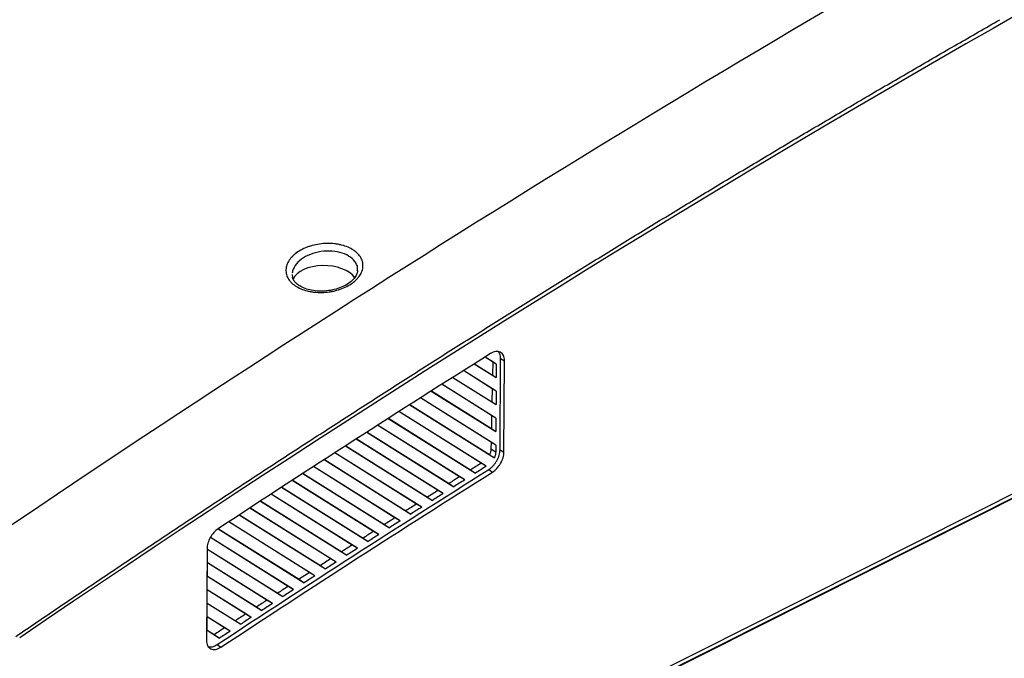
# Model space of a CAD drawing. Header units: millimetres. Extents: x -1263 to 1500, y -1080 to 1468.
# Tile 42 of 166: x 1017 to 1188, y -878 to -767. Entities that reach past the tile are written whole.
import ezdxf

# ---------------------------------------------------------------- set-up
doc = ezdxf.new("R2010")
doc.units = ezdxf.units.MM

msp = doc.modelspace()

# ---------------------------------------------------------------- linework, layer by layer
at = {"color": 7, "linetype": 'Continuous', "lineweight": 25}
for p, q in [((1473.66, -707.773), (994.359, -948.765)), ((994.214, -948.674), (1466.737, -711.089)), ((1064.2, -811.659), (1064.235, -812.232)), ((1251.739, -818.525), (993.638, -948.298)), ((1095.866, -827.168), (1099.677, -829.56)), ((1095.887, -827.159), (1099.025, -829.126)), ((1099.072, -826.833), (1097.736, -825.994)), ((1099.692, -827.207), (1097.745, -825.986)), ((1099.072, -826.833), (1099.025, -829.126)), ((1099.692, -827.207), (1099.072, -826.833)), ((1099.692, -827.207), (1099.677, -829.56)), ((1100.338, -842.125), (1100.434, -826.225)), ((1100.434, -826.225), (1101.121, -826.646)), ((1101.025, -842.546), (1101.121, -826.646)), ((1098.976, -831.497), (1093.985, -828.363)), ((1099.663, -831.912), (1093.988, -828.351)), ((1098.88, -836.16), (1090.237, -830.733)), ((1099.635, -836.616), (1090.24, -830.72)), ((1092.113, -829.535), (1099.649, -834.264)), ((1092.14, -829.53), (1098.929, -833.786)), ((1099.025, -829.126), (1099.677, -829.56)), ((1088.368, -831.907), (1099.621, -838.968)), ((1088.393, -831.9), (1098.832, -838.445)), ((1098.976, -831.497), (1098.929, -833.786)), ((1099.663, -831.912), (1098.976, -831.497)), ((1099.663, -831.912), (1099.649, -834.264)), ((1098.783, -840.823), (1086.493, -833.106)), ((1099.606, -841.32), (1086.498, -833.095)), ((1098.929, -833.786), (1099.649, -834.264)), ((1097.066, -844.469), (1082.759, -835.485)), ((1097.949, -845.003), (1082.763, -835.473)), ((1084.63, -834.283), (1099.353, -843.522)), ((1084.655, -834.277), (1098.514, -842.965)), ((1080.899, -836.664), (1096.072, -846.186)), ((1080.926, -836.658), (1095.227, -845.624)), ((1098.88, -836.16), (1098.832, -838.445)), ((1099.635, -836.616), (1098.88, -836.16)), ((1099.635, -836.616), (1099.621, -838.968)), ((1077.175, -839.05), (1092.322, -848.555)), ((1077.204, -839.045), (1091.47, -847.989)), ((1093.306, -846.832), (1079.033, -837.869)), ((1094.196, -847.37), (1079.036, -837.856)), ((1098.832, -838.445), (1099.621, -838.968)), ((1090.45, -849.741), (1075.316, -840.244)), ((1089.553, -849.199), (1075.318, -840.26)), ((1098.783, -840.823), (1098.759, -841.982)), ((1099.606, -841.32), (1098.783, -840.823)), ((1086.712, -852.117), (1071.603, -842.636)), ((1085.807, -851.571), (1071.605, -842.653)), ((1073.459, -841.44), (1088.58, -850.929)), ((1073.492, -841.437), (1087.721, -850.358)), ((1098.759, -841.982), (1099.599, -842.497)), ((1099.606, -841.32), (1099.599, -842.497)), ((1100.338, -842.125), (1101.025, -842.546)), ((1069.749, -843.834), (1084.845, -853.307)), ((1069.779, -843.829), (1083.979, -852.732)), ((1082.98, -854.498), (1067.897, -845.033)), ((1082.069, -853.947), (1067.897, -845.049)), ((1095.227, -845.624), (1096.072, -846.186)), ((1097.949, -845.003), (1097.066, -844.469)), ((1098.367, -845.573), (1099.042, -846.015)), ((1079.257, -856.884), (1064.198, -847.434)), ((1078.337, -856.328), (1064.199, -847.45)), ((1066.047, -846.233), (1081.118, -855.69)), ((1066.078, -846.229), (1080.245, -855.11)), ((1094.196, -847.37), (1093.306, -846.832)), ((1062.351, -848.636), (1077.397, -858.078)), ((1062.384, -848.633), (1076.517, -857.493)), ((1090.45, -849.741), (1089.553, -849.199)), ((1091.47, -847.989), (1092.322, -848.555)), ((1058.663, -851.044), (1073.684, -860.47)), ((1058.699, -851.042), (1072.796, -859.88)), ((1075.54, -859.273), (1060.506, -849.839)), ((1074.613, -858.713), (1060.507, -849.856)), ((1087.721, -850.358), (1088.58, -850.929)), ((1071.83, -861.668), (1056.821, -852.249)), ((1070.896, -861.103), (1056.828, -852.269)), ((1083.979, -852.732), (1084.845, -853.307)), ((1086.712, -852.117), (1085.807, -851.571)), ((1068.128, -864.066), (1053.143, -854.663)), ((1067.185, -863.497), (1053.149, -854.683)), ((1054.981, -853.456), (1069.978, -862.866)), ((1055.021, -853.455), (1069.083, -862.271)), ((1082.98, -854.498), (1082.069, -853.947)), ((1051.307, -855.872), (1066.279, -865.267)), ((1051.343, -855.869), (1065.376, -864.667)), ((1079.257, -856.884), (1078.337, -856.328)), ((1080.245, -855.11), (1081.118, -855.69)), ((1063.482, -865.895), (1049.955, -857.401)), ((1064.432, -866.47), (1049.961, -857.388)), ((1076.517, -857.493), (1077.397, -858.078)), ((1049.384, -859.323), (1049.287, -875.278)), ((1049.456, -859.406), (1061.677, -867.067)), ((1049.456, -859.432), (1062.587, -867.673)), ((1075.54, -859.273), (1074.613, -858.713)), ((1071.83, -861.668), (1070.896, -861.103)), ((1072.796, -859.88), (1073.684, -860.47)), ((1049.427, -864.137), (1049.441, -861.785)), ((1060.744, -868.877), (1049.441, -861.785)), ((1059.786, -868.298), (1049.441, -861.803)), ((1069.083, -862.271), (1069.978, -862.866)), ((1049.427, -864.108), (1057.984, -869.472)), ((1049.427, -864.137), (1058.902, -870.083)), ((1065.376, -864.667), (1066.279, -865.267)), ((1068.128, -864.066), (1067.185, -863.497)), ((1049.399, -868.841), (1049.413, -866.489)), ((1057.063, -871.289), (1049.413, -866.489)), ((1056.096, -870.705), (1049.413, -866.509)), ((1064.432, -866.47), (1063.482, -865.895)), ((1060.744, -868.877), (1059.786, -868.298)), ((1061.677, -867.067), (1062.587, -867.673)), ((1049.399, -868.81), (1054.298, -871.881)), ((1049.399, -868.841), (1055.225, -872.497)), ((1057.984, -869.472), (1058.902, -870.083)), ((1049.37, -873.545), (1049.385, -871.193)), ((1052.413, -873.116), (1049.384, -871.215)), ((1053.388, -873.706), (1049.385, -871.193)), ((1057.063, -871.289), (1056.096, -870.705)), ((1049.37, -873.545), (1051.554, -874.916)), ((1049.371, -873.511), (1050.619, -874.294)), ((1053.388, -873.706), (1052.413, -873.116)), ((1054.298, -871.881), (1055.225, -872.497)), ((1050.619, -874.294), (1051.554, -874.916)), ((1051.121, -876.038), (1051.796, -876.479))]:
    msp.add_line(p, q, dxfattribs=at)
for centre, major_axis, ratio, start_param, end_param in [((1281.547, -2689.84), (1242.36, 2029.053), 0.6123012, 0.7643291, 0.936655), ((1069.821, -813.282), (5.649, -0.115), 0.5659264, 0.3864161, 2.9057857)]:
    msp.add_ellipse(centre, major_axis=major_axis, ratio=ratio, start_param=start_param, end_param=end_param, dxfattribs=at)
for points in [[(1188.03, -747.778), (1122.69, -784.904), (1057.482, -825.955), (992.805, -870.681)], [(1098.674, -825.405), (1082.861, -835.338), (1067.07, -845.502), (1051.308, -855.892)], [(1099.599, -842.497), (1099.597, -842.809), (1099.51, -843.174), (1099.353, -843.522)], [(1098.514, -842.965), (1098.793, -843.151), (1099.073, -843.337), (1099.353, -843.522)], [(1051.121, -876.038), (1066.843, -865.655), (1082.593, -855.498), (1098.367, -845.573)], [(1051.796, -876.479), (1067.518, -866.096), (1083.269, -855.939), (1099.042, -846.015)], [(1097.066, -844.469), (1096.453, -844.854), (1095.84, -845.238), (1095.227, -845.624)], [(1097.949, -845.003), (1097.323, -845.397), (1096.697, -845.791), (1096.072, -846.186)], [(1093.306, -846.832), (1092.694, -847.217), (1092.082, -847.603), (1091.47, -847.989)], [(1094.196, -847.37), (1093.571, -847.764), (1092.947, -848.159), (1092.322, -848.555)], [(1089.553, -849.199), (1088.942, -849.585), (1088.332, -849.971), (1087.721, -850.358)], [(1090.45, -849.741), (1089.827, -850.137), (1089.203, -850.533), (1088.58, -850.929)], [(1085.807, -851.571), (1085.198, -851.957), (1084.589, -852.344), (1083.979, -852.732)], [(1086.712, -852.117), (1086.089, -852.514), (1085.467, -852.91), (1084.845, -853.307)], [(1082.069, -853.947), (1081.461, -854.334), (1080.853, -854.722), (1080.245, -855.11)], [(1082.98, -854.498), (1082.359, -854.895), (1081.739, -855.293), (1081.118, -855.69)], [(1078.337, -856.328), (1077.731, -856.716), (1077.124, -857.104), (1076.517, -857.493)], [(1079.257, -856.884), (1078.637, -857.281), (1078.017, -857.679), (1077.397, -858.078)], [(1074.613, -858.713), (1074.007, -859.102), (1073.402, -859.49), (1072.796, -859.88)], [(1075.54, -859.273), (1074.921, -859.672), (1074.303, -860.071), (1073.684, -860.47)], [(1070.896, -861.103), (1070.291, -861.492), (1069.687, -861.881), (1069.083, -862.271)], [(1071.83, -861.668), (1071.213, -862.067), (1070.595, -862.466), (1069.978, -862.866)], [(1067.185, -863.497), (1066.582, -863.887), (1065.979, -864.277), (1065.376, -864.667)], [(1068.128, -864.066), (1067.511, -864.466), (1066.895, -864.867), (1066.279, -865.267)], [(1063.482, -865.895), (1062.88, -866.286), (1062.278, -866.676), (1061.677, -867.067)], [(1064.432, -866.47), (1063.817, -866.87), (1063.202, -867.271), (1062.587, -867.673)], [(1059.786, -868.298), (1059.185, -868.689), (1058.585, -869.08), (1057.984, -869.472)], [(1060.744, -868.877), (1060.13, -869.279), (1059.516, -869.681), (1058.902, -870.083)], [(1056.096, -870.705), (1055.497, -871.097), (1054.898, -871.489), (1054.298, -871.881)], [(1057.063, -871.289), (1056.45, -871.692), (1055.837, -872.094), (1055.225, -872.497)], [(1052.413, -873.116), (1051.815, -873.509), (1051.217, -873.901), (1050.619, -874.294)], [(1053.388, -873.706), (1052.777, -874.109), (1052.165, -874.512), (1051.554, -874.916)]]:
    msp.add_open_spline(points, degree=3, dxfattribs=at)
for points, knots in [([(1016.129, -874.609), (1017.364, -873.766), (1019.835, -872.081), (1023.542, -869.563), (1027.25, -867.054), (1030.959, -864.553), (1034.669, -862.06), (1038.38, -859.576), (1042.092, -857.101), (1045.804, -854.634), (1049.517, -852.175), (1053.231, -849.726), (1056.946, -847.284), (1060.661, -844.851), (1064.378, -842.427), (1068.095, -840.012), (1071.812, -837.605), (1075.53, -835.206), (1079.249, -832.816), (1082.969, -830.435), (1086.689, -828.062), (1090.41, -825.698), (1094.131, -823.343), (1097.853, -820.996), (1101.575, -818.658), (1105.298, -816.329), (1109.022, -814.008), (1112.746, -811.696), (1116.47, -809.393), (1120.195, -807.098), (1123.92, -804.812), (1127.646, -802.535), (1131.372, -800.266), (1135.099, -798.006), (1138.826, -795.755), (1142.553, -793.513), (1146.281, -791.279), (1150.009, -789.054), (1153.737, -786.838), (1157.466, -784.631), (1161.195, -782.433), (1164.924, -780.243), (1168.654, -778.062), (1172.383, -775.89), (1176.113, -773.727), (1179.843, -771.572), (1183.573, -769.426), (1186.06, -768.003), (1187.304, -767.291)], [0, 0, 0, 0, 0.0217773, 0.0435529, 0.0653269, 0.0870991, 0.1088696, 0.1306384, 0.1524056, 0.174171, 0.1959347, 0.2176968, 0.2394571, 0.2612158, 0.2829727, 0.304728, 0.3264815, 0.3482334, 0.3699835, 0.391732, 0.4134788, 0.4352238, 0.4569672, 0.4787089, 0.5004488, 0.5221871, 0.5439237, 0.5656586, 0.5873918, 0.6091233, 0.6308531, 0.6525812, 0.6743076, 0.6960323, 0.7177553, 0.7394766, 0.7611962, 0.7829141, 0.8046303, 0.8263449, 0.8480577, 0.8697688, 0.8914783, 0.913186, 0.934892, 0.9565964, 0.978299, 1, 1, 1, 1]), ([(1063.112, -810.592), (1063.145, -810.31), (1063.222, -810.027), (1063.456, -809.478), (1063.613, -809.211), (1063.908, -808.82), (1064.018, -808.691), (1064.252, -808.442), (1064.378, -808.322), (1064.779, -807.971), (1065.079, -807.752), (1065.746, -807.345), (1066.102, -807.164), (1066.669, -806.925), (1066.863, -806.85), (1067.264, -806.713), (1067.47, -806.649), (1068.094, -806.48), (1068.519, -806.393), (1069.386, -806.27), (1069.832, -806.235), (1070.705, -806.221), (1071.136, -806.241), (1071.774, -806.312), (1071.985, -806.343), (1072.396, -806.418), (1072.597, -806.461), (1073.184, -806.611), (1073.559, -806.737), (1074.259, -807.038), (1074.577, -807.21), (1075.008, -807.498), (1075.144, -807.599), (1075.399, -807.812), (1075.518, -807.924), (1075.844, -808.267), (1076.022, -808.509), (1076.23, -808.892), (1076.29, -809.024), (1076.387, -809.291), (1076.424, -809.426), (1076.505, -809.836), (1076.516, -810.116), (1076.451, -810.671), (1076.376, -810.948), (1076.141, -811.499), (1075.982, -811.768), (1075.688, -812.155), (1075.581, -812.282), (1075.347, -812.53), (1075.22, -812.653), (1074.816, -813.006), (1074.516, -813.224), (1073.857, -813.626), (1073.494, -813.811), (1072.736, -814.132), (1072.339, -814.269), (1071.716, -814.44), (1071.502, -814.492), (1071.074, -814.58), (1070.859, -814.618), (1070.21, -814.711), (1069.774, -814.747), (1068.891, -814.764), (1068.458, -814.744), (1067.826, -814.675), (1067.617, -814.645), (1067.205, -814.572), (1067.001, -814.528), (1066.41, -814.378), (1066.039, -814.254), (1065.344, -813.956), (1065.019, -813.781), (1064.444, -813.396), (1064.191, -813.186), (1063.862, -812.84), (1063.762, -812.721), (1063.583, -812.477), (1063.425, -812.227), (1063.308, -811.967), (1063.211, -811.701), (1063.172, -811.565), (1063.091, -811.152), (1063.08, -810.874), (1063.112, -810.592)], [0, 0, 0, 0, 0.03125, 0.03125, 0.0625, 0.0625, 0.078125, 0.078125, 0.09375, 0.09375, 0.125, 0.125, 0.15625, 0.15625, 0.171875, 0.171875, 0.1875, 0.1875, 0.21875, 0.21875, 0.25, 0.25, 0.28125, 0.28125, 0.296875, 0.296875, 0.3125, 0.3125, 0.34375, 0.34375, 0.375, 0.375, 0.390625, 0.390625, 0.40625, 0.40625, 0.4375, 0.4375, 0.453125, 0.453125, 0.46875, 0.46875, 0.5, 0.5, 0.53125, 0.53125, 0.5625, 0.5625, 0.578125, 0.578125, 0.59375, 0.59375, 0.625, 0.625, 0.65625, 0.65625, 0.6875, 0.6875, 0.703125, 0.703125, 0.71875, 0.71875, 0.75, 0.75, 0.78125, 0.78125, 0.796875, 0.796875, 0.8125, 0.8125, 0.84375, 0.84375, 0.875, 0.875, 0.90625, 0.90625, 0.921875, 0.921875, 0.9375, 0.953125, 0.953125, 0.96875, 0.96875, 1, 1, 1, 1]), ([(1075.547, -810.918), (1075.533, -811.107), (1075.504, -811.494), (1075.129, -812.161), (1074.489, -812.85), (1073.568, -813.484), (1072.449, -813.995), (1071.186, -814.356), (1069.844, -814.539), (1068.503, -814.534), (1067.245, -814.343), (1066.139, -813.985), (1065.252, -813.496), (1064.621, -812.924), (1064.325, -812.441), (1064.243, -812.163), (1064.218, -812.081)], [0, 0, 0, 0, 0.0692449, 0.141708, 0.2189241, 0.2947285, 0.3702517, 0.4458452, 0.5218844, 0.5978081, 0.6730278, 0.7472786, 0.8212179, 0.8942746, 0.968504, 1, 1, 1, 1]), ([(1101.121, -826.646), (1101.123, -826.296), (1101.059, -825.98), (1100.809, -825.469), (1100.624, -825.275), (1100.163, -825.041), (1099.889, -825.002), (1099.299, -825.087), (1098.983, -825.21), (1098.674, -825.405)], [4.712389, 4.712389, 4.712389, 4.712389, 5.1329168, 5.1329168, 5.5534447, 5.5534447, 5.9739725, 5.9739725, 6.3945003, 6.3945003, 6.3945003, 6.3945003]), ([(1100.434, -826.225), (1100.416, -825.952), (1100.386, -825.475), (1100.15, -825.181), (1100.049, -825.056)], [0, 0, 0, 0, 0.5716671, 1, 1, 1, 1]), ([(1098.367, -845.573), (1098.501, -845.489), (1098.632, -845.393), (1098.888, -845.177), (1099.013, -845.058), (1099.253, -844.798), (1099.365, -844.661), (1099.577, -844.371), (1099.677, -844.217), (1099.857, -843.902), (1099.937, -843.742), (1100.078, -843.416), (1100.139, -843.248), (1100.236, -842.919), (1100.273, -842.756), (1100.323, -842.436), (1100.337, -842.277), (1100.338, -842.125)], [0, 0, 0, 0, 0.125, 0.125, 0.25, 0.25, 0.375, 0.375, 0.5, 0.5, 0.625, 0.625, 0.75, 0.75, 0.875, 0.875, 1, 1, 1, 1]), ([(1098.759, -841.982), (1098.756, -842.136), (1098.732, -842.296), (1098.649, -842.628), (1098.59, -842.798), (1098.514, -842.965)], [0, 0, 0, 0, 0.5, 0.5, 1, 1, 1, 1]), ([(1099.042, -846.015), (1099.31, -845.846), (1099.573, -845.625), (1100.053, -845.106), (1100.27, -844.808), (1100.632, -844.176), (1100.776, -843.841), (1100.971, -843.177), (1101.023, -842.849), (1101.025, -842.546)], [3.2538108, 3.2538108, 3.2538108, 3.2538108, 3.6184554, 3.6184554, 3.9830999, 3.9830999, 4.3477444, 4.3477444, 4.712389, 4.712389, 4.712389, 4.712389]), ([(1051.308, -855.892), (1051.046, -856.064), (1050.79, -856.287), (1050.324, -856.805), (1050.113, -857.099), (1049.763, -857.723), (1049.624, -858.052), (1049.435, -858.703), (1049.386, -859.025), (1049.384, -859.323)], [0.1385248, 0.1385248, 0.1385248, 0.1385248, 0.4965927, 0.4965927, 0.8546606, 0.8546606, 1.2127284, 1.2127284, 1.5707963, 1.5707963, 1.5707963, 1.5707963]), ([(1049.287, -875.278), (1049.285, -875.633), (1049.352, -875.954), (1049.61, -876.47), (1049.801, -876.664), (1050.275, -876.891), (1050.557, -876.923), (1051.161, -876.821), (1051.483, -876.686), (1051.796, -876.479)], [1.5707963, 1.5707963, 1.5707963, 1.5707963, 1.9984082, 1.9984082, 2.4260201, 2.4260201, 2.853632, 2.853632, 3.2812439, 3.2812439, 3.2812439, 3.2812439]), ([(1049.657, -876.426), (1049.877, -876.442), (1050.335, -876.474), (1050.852, -876.187), (1051.121, -876.038)], [0, 0, 0, 0, 0.4797979, 1, 1, 1, 1])]:
    msp.add_open_spline(points, degree=3, knots=knots, dxfattribs=at)
at = {"color": 250, "linetype": 'Continuous', "lineweight": 25}
msp.add_open_spline([(1075.517, -810.911), (1075.538, -810.819), (1075.618, -810.475), (1075.359, -809.746), (1074.704, -808.803), (1073.351, -807.993), (1071.615, -807.545), (1069.669, -807.517), (1067.745, -807.916), (1066.065, -808.696), (1064.83, -809.763), (1064.297, -810.721), (1064.206, -811.27), (1064.184, -811.405)], degree=3, knots=[0, 0, 0, 0, 0.0241484, 0.0906108, 0.1984719, 0.3065912, 0.4154007, 0.52505, 0.6353229, 0.7457131, 0.8556453, 0.964737, 1, 1, 1, 1], dxfattribs=at)

doc.saveas('drawing.dxf')
